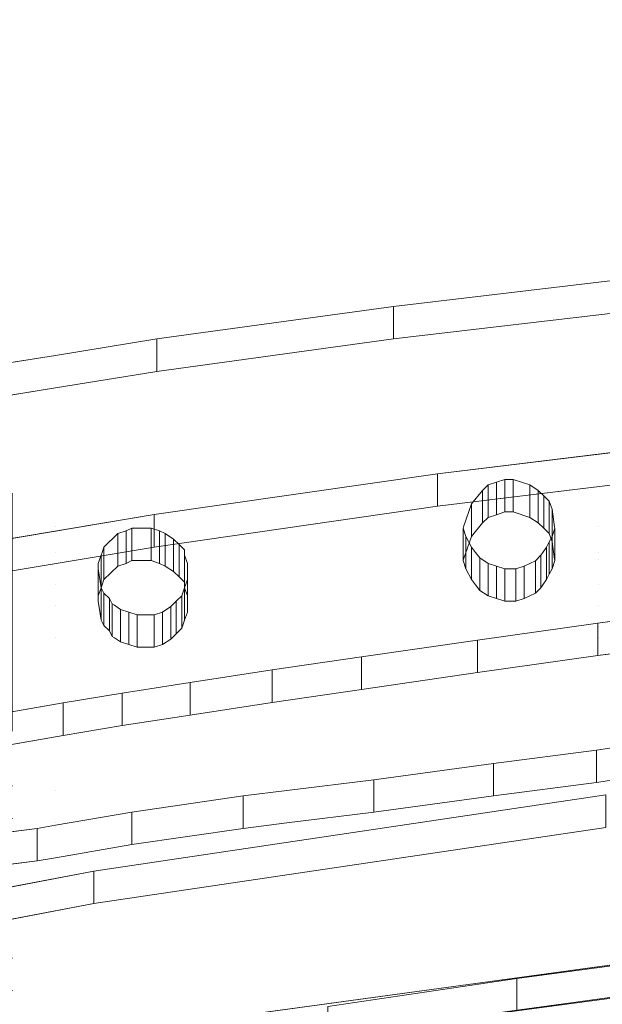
# Model space of a CAD drawing. Header units: millimetres. Extents: x -211 to 218, y -248 to 286.
# Tile 138 of 214: x -93 to -68, y 238 to 282. Entities that reach past the tile are written whole.
import ezdxf

# ---------------------------------------------------------------- set-up
doc = ezdxf.new("R2010")
doc.units = ezdxf.units.MM
doc.header["$LTSCALE"] = 25.4
doc.layers.add('None', color=7, linetype='Continuous', lineweight=9)

msp = doc.modelspace()

# ---------------------------------------------------------------- linework, layer by layer
at = {"layer": 'None', "color": 7, "linetype": 'Continuous', "lineweight": 9}
for points, invisible_edges in [([(-87.893, 136.409, -25.133), (-170.548, 281.631, -416.993), (-93.325, 144.482, -44.039)], 11), ([(-170.351, 281.46, -417.098), (-170.548, 281.631, -416.993), (-87.893, 136.409, -25.133)], 10), ([(-168.473, 279.828, -418.099), (-170.351, 281.46, -417.098), (-87.893, 136.409, -25.133), (-86.211, 134.947, -26.029)], 10), ([(-168.473, 279.828, -418.099), (-86.211, 134.947, -26.029), (-85.967, 134.735, -26.159)], 9), ([(-85.967, 134.735, -26.159), (-85.818, 134.606, -26.239), (-168.473, 279.828, -418.099)], 10), ([(-168.379, 279.708, -418.163), (-168.473, 279.828, -418.099), (-85.818, 134.606, -26.239)], 10), ([(-85.818, 134.606, -26.239), (-168.189, 279.468, -418.293), (-168.379, 279.708, -418.163)], 9), ([(-166.783, 277.683, -419.251), (-168.189, 279.468, -418.293), (-85.818, 134.606, -26.239), (-84.364, 132.76, -27.229)], 10), ([(-84.364, 132.76, -27.229), (-84.128, 132.461, -27.39), (-166.783, 277.683, -419.251)], 10), ([(-166.466, 277.072, -419.544), (-166.783, 277.683, -419.251), (-84.128, 132.461, -27.39)], 10), ([(-165.529, 275.262, -420.412), (-166.466, 277.072, -419.544), (-84.128, 132.461, -27.39), (-82.981, 130.246, -28.453)], 10), ([(-82.981, 130.246, -28.453), (-82.875, 130.04, -28.551), (-165.529, 275.262, -420.412)], 10), ([(-165.266, 274.378, -420.795), (-165.529, 275.262, -420.412), (-82.875, 130.04, -28.551), (-82.553, 128.959, -29.02)], 10), ([(-165.145, 273.967, -420.973), (-165.266, 274.378, -420.795), (-82.553, 128.959, -29.02)], 10), ([(-164.75, 272.639, -421.549), (-165.145, 273.967, -420.973), (-82.553, 128.959, -29.02), (-82.124, 127.513, -29.646)], 10), ([(-82.124, 127.513, -29.646), (-82.095, 127.417, -29.688), (-164.75, 272.639, -421.549)], 10), ([(-164.635, 271.511, -421.991), (-164.75, 272.639, -421.549), (-82.095, 127.417, -29.688)], 10), ([(-82.095, 127.417, -29.688), (-81.815, 124.67, -30.765), (-164.469, 269.893, -422.626), (-164.635, 271.511, -421.991)], 10), ([(-59.561, 271.041, 328.798), (-67.666, 270.085, 329.032), (-65.731, 265.094, 330.253), (-60.031, 265.094, 330.253)], 10), ([(-67.666, 270.085, 329.032), (-59.561, 271.041, 328.798), (-59.561, 269.615, 322.97), (-67.666, 268.658, 323.204)], 8), ([(-164.574, 268.6, -423.083), (-164.469, 269.893, -422.626), (-81.815, 124.67, -30.765)], 10), ([(-71.805, 261.407, 331.155), (-71.438, 261.407, 331.155), (-67.666, 270.085, 329.032), (-76.703, 269.019, 329.293)], 10), ([(-67.666, 268.658, 323.204), (-76.703, 267.592, 323.465), (-76.703, 269.019, 329.293), (-67.666, 270.085, 329.032)], 8), ([(-67.666, 270.085, 329.032), (-71.438, 261.407, 331.155), (-70.703, 261.169, 331.214)], 9), ([(-67.666, 270.085, 329.032), (-70.703, 261.169, 331.214), (-70.336, 260.931, 331.272)], 9), ([(-67.666, 270.085, 329.032), (-70.336, 260.931, 331.272), (-70.091, 260.693, 331.33)], 9), ([(-70.091, 260.693, 331.33), (-69.846, 260.455, 331.388), (-67.666, 270.085, 329.032)], 10), ([(-67.666, 259.325, 331.665), (-67.666, 270.085, 329.032), (-69.846, 260.455, 331.388), (-69.724, 260.099, 331.476)], 11), ([(-67.666, 270.085, 329.032), (-67.666, 259.325, 331.665), (-65.731, 259.325, 331.665), (-65.731, 265.094, 330.253)], 11), ([(-60.031, 263.668, 324.425), (-65.731, 263.668, 324.425), (-67.666, 268.658, 323.204), (-59.561, 269.615, 322.97)], 10), ([(-72.784, 260.931, 331.272), (-72.54, 261.169, 331.214), (-76.703, 269.019, 329.293), (-87.111, 267.592, 329.642)], 10), ([(-76.703, 269.019, 329.293), (-72.54, 261.169, 331.214), (-72.172, 261.288, 331.185)], 9), ([(-72.172, 261.288, 331.185), (-71.805, 261.407, 331.155), (-76.703, 269.019, 329.293)], 10), ([(-81.815, 124.67, -30.765), (-82.04, 121.885, -31.75), (-164.695, 267.107, -423.61), (-164.574, 268.6, -423.083)], 10), ([(-76.703, 267.592, 323.465), (-67.666, 268.658, 323.204), (-71.438, 259.981, 325.327), (-71.805, 259.981, 325.327)], 10), ([(-70.703, 259.743, 325.386), (-71.438, 259.981, 325.327), (-67.666, 268.658, 323.204)], 10), ([(-70.336, 259.505, 325.444), (-70.703, 259.743, 325.386), (-67.666, 268.658, 323.204)], 10), ([(-70.091, 259.267, 325.502), (-70.336, 259.505, 325.444), (-67.666, 268.658, 323.204)], 10), ([(-67.666, 268.658, 323.204), (-69.846, 259.029, 325.56), (-70.091, 259.267, 325.502)], 9), ([(-69.724, 258.673, 325.647), (-69.846, 259.029, 325.56), (-67.666, 268.658, 323.204), (-67.666, 257.899, 325.837)], 14), ([(-65.731, 263.668, 324.425), (-65.731, 257.899, 325.837), (-67.666, 257.899, 325.837), (-67.666, 268.658, 323.204)], 14), ([(-91.573, 259.325, 331.665), (-73.621, 259.325, 331.665), (-73.274, 260.337, 331.417), (-87.111, 267.592, 329.642)], 13), ([(-87.111, 267.592, 329.642), (-91.573, 266.869, 329.819), (-91.573, 259.325, 331.665)], 10), ([(-91.573, 266.869, 329.819), (-87.111, 267.592, 329.642), (-87.111, 266.166, 323.814), (-91.573, 265.443, 323.991)], 8), ([(-87.111, 267.592, 329.642), (-73.274, 260.337, 331.417), (-72.784, 260.931, 331.272)], 9), ([(-87.111, 266.166, 323.814), (-76.703, 267.592, 323.465), (-72.54, 259.743, 325.386), (-72.784, 259.505, 325.444)], 10), ([(-76.703, 267.592, 323.465), (-71.805, 259.981, 325.327), (-72.172, 259.862, 325.356)], 9), ([(-72.172, 259.862, 325.356), (-72.54, 259.743, 325.386), (-76.703, 267.592, 323.465)], 10), ([(-164.808, 266.679, -423.745), (-164.695, 267.107, -423.61), (-82.04, 121.885, -31.75)], 10), ([(-93.465, 260.812, 331.301), (-91.573, 266.869, 329.819), (-95.926, 266.164, 329.991)], 9), ([(-91.573, 265.443, 323.991), (-95.926, 264.738, 324.163), (-95.926, 266.164, 329.991), (-91.573, 266.869, 329.819)], 8), ([(-93.465, 260.812, 331.301), (-93.465, 259.325, 331.665), (-91.573, 259.325, 331.665), (-91.573, 266.869, 329.819)], 14), ([(-165.051, 265.763, -424.034), (-164.808, 266.679, -423.745), (-82.04, 121.885, -31.75), (-82.044, 121.871, -31.754)], 10), ([(-91.573, 257.899, 325.837), (-91.573, 265.443, 323.991), (-87.111, 266.166, 323.814)], 9), ([(-87.111, 266.166, 323.814), (-73.274, 258.91, 325.589), (-73.621, 257.899, 325.837), (-91.573, 257.899, 325.837)], 13), ([(-72.784, 259.505, 325.444), (-73.274, 258.91, 325.589), (-87.111, 266.166, 323.814)], 10), ([(-165.421, 264.366, -424.473), (-165.051, 265.763, -424.034), (-82.12, 121.584, -31.844), (-82.757, 119.179, -32.602)], 10), ([(-82.044, 121.871, -31.754), (-82.12, 121.584, -31.844), (-165.051, 265.763, -424.034)], 10), ([(-95.926, 264.738, 324.163), (-91.573, 265.443, 323.991), (-93.465, 259.386, 325.473)], 10), ([(-91.573, 265.443, 323.991), (-91.573, 257.899, 325.837), (-93.465, 257.899, 325.837), (-93.465, 259.386, 325.473)], 11), ([(-166.008, 263.091, -424.822), (-165.421, 264.366, -424.473), (-82.766, 119.144, -32.612), (-83.9, 116.682, -33.286)], 10), ([(-82.757, 119.179, -32.602), (-82.766, 119.144, -32.612), (-165.421, 264.366, -424.473)], 10), ([(-83.9, 116.682, -33.286), (-83.969, 116.532, -33.327), (-166.624, 261.754, -425.187), (-166.008, 263.091, -424.822)], 10), ([(-62.193, 263.193, 294.613), (-74.756, 261.658, 294.989), (-65.728, 252.548, 297.218), (-60.028, 252.548, 297.218)], 10), ([(-167.378, 260.652, -425.437), (-166.624, 261.754, -425.187), (-83.969, 116.532, -33.327)], 10), ([(-65.728, 252.548, 297.218), (-74.756, 261.658, 294.989), (-93.462, 247.933, 298.347), (-93.196, 236.504, 301.144)], 15), ([(-93.462, 247.933, 298.347), (-74.756, 261.658, 294.989), (-87.221, 259.863, 295.428)], 9), ([(-60.028, 251.122, 291.39), (-65.728, 251.122, 291.39), (-74.756, 260.232, 289.161), (-62.193, 261.767, 288.785)], 10), ([(-83.969, 116.532, -33.327), (-85.614, 114.128, -33.871), (-168.269, 259.35, -425.731), (-167.378, 260.652, -425.437)], 10), ([(-73.621, 257.899, 325.837), (-73.274, 258.91, 325.589), (-73.274, 260.337, 331.417), (-73.621, 259.325, 331.665)], 8), ([(-87.221, 259.863, 295.428), (-99.563, 257.805, 295.932), (-99.162, 247.933, 298.347), (-93.462, 247.933, 298.347)], 10), ([(-93.196, 235.078, 295.315), (-93.462, 246.507, 292.519), (-74.756, 260.232, 289.161), (-65.728, 251.122, 291.39)], 15), ([(-87.221, 258.437, 289.6), (-74.756, 260.232, 289.161), (-93.462, 246.507, 292.519)], 10), ([(-69.724, 260.099, 331.476), (-69.61, 259.325, 331.665), (-67.666, 259.325, 331.665)], 10), ([(-69.61, 259.325, 331.665), (-69.724, 260.099, 331.476), (-69.724, 258.673, 325.647), (-69.61, 257.899, 325.837)], 8), ([(-104.254, 142.35, -114.971), (-127.537, 183.258, -225.354), (-168.269, 259.35, -425.731), (-85.614, 114.128, -33.871)], 14), ([(-93.465, 258.196, 331.941), (-91.573, 258.196, 331.941), (-91.573, 259.325, 331.665), (-93.465, 259.325, 331.665)], 7), ([(-73.621, 259.325, 331.665), (-91.573, 259.325, 331.665), (-88.212, 259.266, 331.679), (-87.356, 259.266, 331.679)], 11), ([(-91.573, 259.325, 331.665), (-88.825, 259.028, 331.737), (-88.457, 259.147, 331.708), (-88.212, 259.266, 331.679)], 9), ([(-91.573, 259.325, 331.665), (-91.573, 258.196, 331.941), (-89.519, 258.196, 331.941), (-89.437, 258.433, 331.883)], 11), ([(-89.437, 258.433, 331.883), (-88.825, 259.028, 331.737), (-91.573, 259.325, 331.665)], 10), ([(-87.356, 259.266, 331.679), (-86.988, 259.147, 331.708), (-73.621, 259.325, 331.665)], 10), ([(-73.621, 259.325, 331.665), (-86.988, 259.147, 331.708), (-86.743, 259.028, 331.737)], 9), ([(-86.743, 259.028, 331.737), (-86.376, 258.79, 331.796), (-73.621, 259.325, 331.665)], 10), ([(-86.376, 258.79, 331.796), (-86.131, 258.552, 331.854), (-85.886, 258.315, 331.912), (-73.621, 259.325, 331.665)], 12), ([(-73.641, 259.266, 331.679), (-73.621, 259.325, 331.665), (-85.886, 258.315, 331.912)], 10), ([(-73.519, 258.909, 331.767), (-73.641, 259.266, 331.679), (-85.886, 258.315, 331.912), (-85.886, 258.196, 331.941)], 10), ([(-73.621, 259.325, 331.665), (-73.641, 259.266, 331.679), (-73.641, 257.84, 325.851), (-73.621, 257.899, 325.837)], 8), ([(-67.666, 258.196, 331.941), (-67.666, 259.325, 331.665), (-69.601, 259.266, 331.679), (-69.724, 258.909, 331.767)], 11), ([(-67.666, 259.325, 331.665), (-69.61, 259.325, 331.665), (-69.601, 259.266, 331.679)], 9), ([(-69.61, 257.899, 325.837), (-69.601, 257.84, 325.851), (-69.601, 259.266, 331.679), (-69.61, 259.325, 331.665)], 8), ([(-65.731, 259.325, 331.665), (-67.666, 259.325, 331.665), (-67.666, 258.196, 331.941), (-65.731, 258.196, 331.941)], 7), ([(-85.886, 258.196, 331.941), (-73.274, 258.433, 331.883), (-73.519, 258.909, 331.767)], 9), ([(-69.846, 258.671, 331.825), (-69.968, 258.433, 331.883), (-67.666, 258.196, 331.941)], 10), ([(-67.666, 258.196, 331.941), (-69.724, 258.909, 331.767), (-69.846, 258.671, 331.825)], 9), ([(-67.666, 257.899, 325.837), (-69.61, 257.899, 325.837), (-69.724, 258.673, 325.647)], 9), ([(-93.462, 246.507, 292.519), (-99.162, 246.507, 292.519), (-99.563, 256.379, 290.103), (-87.221, 258.437, 289.6)], 10), ([(-93.465, 255.876, 332.509), (-91.573, 255.876, 332.509), (-91.573, 258.196, 331.941), (-93.465, 258.196, 331.941)], 7), ([(-91.573, 258.196, 331.941), (-89.682, 257.72, 332.058), (-89.559, 258.077, 331.97)], 9), ([(-91.573, 258.196, 331.941), (-91.573, 255.876, 332.509), (-89.559, 256.649, 332.32), (-89.682, 257.482, 332.116)], 11), ([(-89.682, 257.482, 332.116), (-89.682, 257.72, 332.058), (-91.573, 258.196, 331.941)], 10), ([(-89.559, 258.077, 331.97), (-89.519, 258.196, 331.941), (-91.573, 258.196, 331.941)], 10), ([(-89.519, 258.196, 331.941), (-89.559, 258.077, 331.97), (-89.559, 256.651, 326.142), (-89.519, 256.77, 326.113)], 8), ([(-89.519, 256.77, 326.113), (-89.437, 257.007, 326.055), (-89.437, 258.433, 331.883), (-89.519, 258.196, 331.941)], 8), ([(-85.886, 258.196, 331.941), (-73.091, 258.196, 331.941), (-73.274, 258.433, 331.883)], 9), ([(-85.886, 258.196, 331.941), (-85.886, 258.315, 331.912), (-85.886, 256.889, 326.084), (-85.886, 256.77, 326.113)], 8), ([(-73.091, 258.196, 331.941), (-85.886, 258.196, 331.941), (-85.886, 258.077, 331.97), (-85.763, 257.72, 332.058)], 9), ([(-85.886, 256.77, 326.113), (-85.886, 256.651, 326.142), (-85.886, 258.077, 331.97), (-85.886, 258.196, 331.941)], 8), ([(-85.763, 257.72, 332.058), (-85.763, 257.006, 332.232), (-72.907, 257.958, 331.999), (-73.091, 258.196, 331.941)], 10), ([(-73.091, 256.77, 326.113), (-73.274, 257.007, 326.055), (-73.274, 258.433, 331.883), (-73.091, 258.196, 331.941)], 8), ([(-73.091, 258.196, 331.941), (-72.907, 257.958, 331.999), (-72.907, 256.532, 326.171), (-73.091, 256.77, 326.113)], 8), ([(-67.666, 255.876, 332.509), (-67.666, 258.196, 331.941), (-70.132, 258.196, 331.941), (-70.213, 258.077, 331.97)], 11), ([(-70.132, 256.77, 326.113), (-70.213, 256.651, 326.142), (-70.213, 258.077, 331.97), (-70.132, 258.196, 331.941)], 8), ([(-69.968, 258.433, 331.883), (-70.132, 258.196, 331.941), (-67.666, 258.196, 331.941)], 10), ([(-70.132, 258.196, 331.941), (-69.968, 258.433, 331.883), (-69.968, 257.007, 326.055), (-70.132, 256.77, 326.113)], 8), ([(-65.731, 256.293, 332.407), (-65.731, 258.196, 331.941), (-67.666, 258.196, 331.941), (-67.666, 255.876, 332.509)], 14), ([(-93.465, 257.899, 325.837), (-91.573, 257.899, 325.837), (-91.573, 256.77, 326.113), (-93.465, 256.77, 326.113)], 7), ([(-91.573, 257.899, 325.837), (-88.825, 257.602, 325.909), (-89.437, 257.007, 326.055)], 9), ([(-87.356, 257.84, 325.851), (-88.212, 257.84, 325.851), (-91.573, 257.899, 325.837), (-73.621, 257.899, 325.837)], 14), ([(-88.212, 257.84, 325.851), (-88.457, 257.721, 325.88), (-88.825, 257.602, 325.909), (-91.573, 257.899, 325.837)], 12), ([(-89.437, 257.007, 326.055), (-89.519, 256.77, 326.113), (-91.573, 256.77, 326.113), (-91.573, 257.899, 325.837)], 14), ([(-86.988, 257.721, 325.88), (-87.356, 257.84, 325.851), (-73.621, 257.899, 325.837)], 10), ([(-86.743, 257.602, 325.909), (-86.988, 257.721, 325.88), (-73.621, 257.899, 325.837)], 10), ([(-73.621, 257.899, 325.837), (-86.376, 257.364, 325.968), (-86.743, 257.602, 325.909)], 9), ([(-73.621, 257.899, 325.837), (-85.886, 256.889, 326.084), (-86.131, 257.126, 326.026), (-86.376, 257.364, 325.968)], 9), ([(-72.54, 257.72, 332.058), (-72.907, 257.958, 331.999), (-86.008, 256.293, 332.407)], 10), ([(-85.886, 256.649, 332.32), (-86.008, 256.293, 332.407), (-72.907, 257.958, 331.999)], 10), ([(-72.172, 257.601, 332.087), (-72.54, 257.72, 332.058), (-86.008, 256.293, 332.407)], 10), ([(-72.907, 257.958, 331.999), (-85.763, 257.006, 332.232), (-85.886, 256.649, 332.32)], 9), ([(-85.886, 256.77, 326.113), (-85.886, 256.889, 326.084), (-73.621, 257.899, 325.837), (-73.641, 257.84, 325.851)], 10), ([(-85.886, 256.77, 326.113), (-73.641, 257.84, 325.851), (-73.519, 257.483, 325.938)], 9), ([(-67.666, 255.876, 332.509), (-70.458, 257.839, 332.028), (-70.948, 257.601, 332.087)], 9), ([(-70.213, 258.077, 331.97), (-70.458, 257.839, 332.028), (-67.666, 255.876, 332.509)], 10), ([(-69.724, 257.483, 325.938), (-69.601, 257.84, 325.851), (-67.666, 257.899, 325.837), (-67.666, 256.77, 326.113)], 14), ([(-69.601, 257.84, 325.851), (-69.61, 257.899, 325.837), (-67.666, 257.899, 325.837)], 10), ([(-65.731, 256.77, 326.113), (-67.666, 256.77, 326.113), (-67.666, 257.899, 325.837), (-65.731, 257.899, 325.837)], 7), ([(-86.008, 256.293, 332.407), (-71.805, 257.482, 332.116), (-72.172, 257.601, 332.087)], 9), ([(-86.008, 256.293, 332.407), (-67.666, 255.876, 332.509), (-71.315, 257.482, 332.116), (-71.805, 257.482, 332.116)], 11), ([(-73.519, 257.483, 325.938), (-73.274, 257.007, 326.055), (-85.886, 256.77, 326.113)], 10), ([(-70.948, 257.601, 332.087), (-71.315, 257.482, 332.116), (-67.666, 255.876, 332.509)], 10), ([(-67.666, 256.77, 326.113), (-69.968, 257.007, 326.055), (-69.846, 257.245, 325.997)], 9), ([(-69.846, 257.245, 325.997), (-69.724, 257.483, 325.938), (-67.666, 256.77, 326.113)], 10), ([(-73.274, 257.007, 326.055), (-73.091, 256.77, 326.113), (-85.886, 256.77, 326.113)], 10), ([(-67.666, 256.77, 326.113), (-70.132, 256.77, 326.113), (-69.968, 257.007, 326.055)], 9), ([(-93.465, 256.77, 326.113), (-91.573, 256.77, 326.113), (-91.573, 254.45, 326.681), (-93.465, 254.45, 326.681)], 7), ([(-91.573, 256.77, 326.113), (-89.682, 256.294, 326.23), (-89.682, 256.056, 326.288)], 9), ([(-91.573, 256.77, 326.113), (-89.519, 256.77, 326.113), (-89.559, 256.651, 326.142)], 9), ([(-89.559, 256.651, 326.142), (-89.682, 256.294, 326.23), (-91.573, 256.77, 326.113)], 10), ([(-89.682, 256.056, 326.288), (-89.559, 255.223, 326.491), (-91.573, 254.45, 326.681), (-91.573, 256.77, 326.113)], 14), ([(-89.437, 256.412, 332.378), (-89.559, 256.649, 332.32), (-91.573, 255.876, 332.509)], 10), ([(-91.573, 255.876, 332.509), (-89.07, 255.936, 332.494), (-89.192, 256.174, 332.436), (-89.437, 256.412, 332.378)], 9), ([(-86.008, 254.867, 326.579), (-72.907, 256.532, 326.171), (-72.54, 256.294, 326.23)], 9), ([(-72.907, 256.532, 326.171), (-86.008, 254.867, 326.579), (-85.886, 255.223, 326.491)], 9), ([(-85.763, 256.294, 326.23), (-85.886, 256.651, 326.142), (-85.886, 256.77, 326.113), (-73.091, 256.77, 326.113)], 12), ([(-85.886, 255.223, 326.491), (-85.763, 255.58, 326.404), (-72.907, 256.532, 326.171)], 10), ([(-73.091, 256.77, 326.113), (-72.907, 256.532, 326.171), (-85.763, 255.58, 326.404), (-85.763, 256.294, 326.23)], 10), ([(-70.948, 256.175, 326.259), (-70.458, 256.413, 326.2), (-67.666, 254.45, 326.681)], 10), ([(-67.666, 254.45, 326.681), (-70.458, 256.413, 326.2), (-70.213, 256.651, 326.142)], 9), ([(-70.213, 256.651, 326.142), (-70.132, 256.77, 326.113), (-67.666, 256.77, 326.113), (-67.666, 254.45, 326.681)], 14), ([(-67.666, 254.45, 326.681), (-67.666, 256.77, 326.113), (-65.731, 256.77, 326.113), (-65.731, 254.867, 326.579)], 11), ([(-91.573, 255.876, 332.509), (-88.977, 255.876, 332.509), (-89.07, 255.936, 332.494)], 9), ([(-88.977, 254.45, 326.681), (-89.07, 254.51, 326.666), (-89.07, 255.936, 332.494), (-88.977, 255.876, 332.509)], 8), ([(-86.253, 256.055, 332.465), (-86.437, 255.876, 332.509), (-67.666, 255.876, 332.509)], 10), ([(-86.437, 255.876, 332.509), (-86.253, 256.055, 332.465), (-86.253, 254.629, 326.637), (-86.437, 254.45, 326.681)], 8), ([(-67.666, 255.876, 332.509), (-86.008, 256.293, 332.407), (-86.253, 256.055, 332.465)], 9), ([(-86.008, 254.867, 326.579), (-72.54, 256.294, 326.23), (-72.172, 256.175, 326.259)], 9), ([(-72.172, 256.175, 326.259), (-71.805, 256.056, 326.288), (-86.008, 254.867, 326.579)], 10), ([(-67.666, 254.45, 326.681), (-86.008, 254.867, 326.579), (-71.805, 256.056, 326.288), (-71.315, 256.056, 326.288)], 11), ([(-67.666, 254.45, 326.681), (-71.315, 256.056, 326.288), (-70.948, 256.175, 326.259)], 9), ([(-60.031, 256.293, 332.407), (-65.731, 256.293, 332.407), (-67.666, 255.876, 332.509), (-58.082, 255.876, 332.509)], 14), ([(-93.465, 254.925, 332.741), (-91.573, 254.925, 332.741), (-91.573, 255.876, 332.509), (-93.465, 255.876, 332.509)], 7), ([(-88.702, 255.698, 332.552), (-88.977, 255.876, 332.509), (-91.573, 255.876, 332.509), (-91.573, 254.925, 332.741)], 14), ([(-91.573, 254.925, 332.741), (-87.968, 255.46, 332.61), (-88.335, 255.579, 332.581), (-88.702, 255.698, 332.552)], 9), ([(-88.977, 255.876, 332.509), (-88.702, 255.698, 332.552), (-88.702, 254.272, 326.724), (-88.977, 254.45, 326.681)], 8), ([(-86.866, 255.579, 332.581), (-87.233, 255.46, 332.61), (-67.666, 254.925, 332.741)], 10), ([(-86.498, 255.817, 332.523), (-86.866, 255.579, 332.581), (-67.666, 254.925, 332.741)], 10), ([(-67.666, 254.925, 332.741), (-67.666, 255.876, 332.509), (-86.437, 255.876, 332.509), (-86.498, 255.817, 332.523)], 11), ([(-86.437, 254.45, 326.681), (-86.498, 254.391, 326.695), (-86.498, 255.817, 332.523), (-86.437, 255.876, 332.509)], 8), ([(-62.499, 255.794, 260.35), (-67.715, 255.092, 260.522), (-65.728, 245.084, 262.971), (-60.028, 245.084, 262.971)], 10), ([(-67.666, 254.925, 332.741), (-58.082, 254.925, 332.741), (-58.082, 255.876, 332.509), (-67.666, 255.876, 332.509)], 15), ([(-87.233, 255.46, 332.61), (-87.968, 255.46, 332.61), (-91.573, 254.925, 332.741), (-67.666, 254.925, 332.741)], 14), ([(-91.573, 254.45, 326.681), (-89.559, 255.223, 326.491), (-89.437, 254.986, 326.55)], 9), ([(-67.715, 255.092, 260.522), (-73.005, 254.343, 260.705), (-65.728, 245.084, 262.971)], 10), ([(-91.573, 247.729, 334.502), (-91.573, 254.925, 332.741), (-93.465, 254.925, 332.741), (-93.465, 251.773, 333.513)], 11), ([(-89.437, 254.986, 326.55), (-89.192, 254.748, 326.608), (-89.07, 254.51, 326.666), (-91.573, 254.45, 326.681)], 12), ([(-91.573, 254.925, 332.741), (-91.573, 247.729, 334.502), (-81.396, 247.729, 334.502), (-77.56, 248.205, 334.386)], 11), ([(-77.56, 248.205, 334.386), (-72.295, 248.919, 334.211), (-67.666, 254.925, 332.741), (-91.573, 254.925, 332.741)], 14), ([(-67.666, 254.45, 326.681), (-86.437, 254.45, 326.681), (-86.253, 254.629, 326.637)], 9), ([(-86.253, 254.629, 326.637), (-86.008, 254.867, 326.579), (-67.666, 254.45, 326.681)], 10), ([(-72.295, 248.919, 334.211), (-67.764, 249.513, 334.066), (-67.666, 249.528, 334.062), (-67.666, 254.925, 332.741)], 12), ([(-58.082, 254.925, 332.741), (-67.666, 254.925, 332.741), (-64.581, 249.989, 333.949), (-61.642, 250.227, 333.891)], 11), ([(-67.666, 254.925, 332.741), (-67.666, 249.528, 334.062), (-64.581, 249.989, 333.949)], 9), ([(-58.082, 254.45, 326.681), (-67.666, 254.45, 326.681), (-65.731, 254.867, 326.579), (-60.031, 254.867, 326.579)], 11), ([(-93.465, 254.45, 326.681), (-91.573, 254.45, 326.681), (-91.573, 253.499, 326.913), (-93.465, 253.499, 326.913)], 7), ([(-89.07, 254.51, 326.666), (-88.977, 254.45, 326.681), (-91.573, 254.45, 326.681)], 10), ([(-91.573, 253.499, 326.913), (-91.573, 254.45, 326.681), (-88.977, 254.45, 326.681), (-88.702, 254.272, 326.724)], 11), ([(-88.702, 254.272, 326.724), (-88.335, 254.153, 326.753), (-87.968, 254.034, 326.782), (-91.573, 253.499, 326.913)], 12), ([(-67.666, 253.499, 326.913), (-86.866, 254.153, 326.753), (-86.498, 254.391, 326.695)], 9), ([(-86.498, 254.391, 326.695), (-86.437, 254.45, 326.681), (-67.666, 254.45, 326.681), (-67.666, 253.499, 326.913)], 14), ([(-66.001, 230.77, 266.473), (-65.728, 245.084, 262.971), (-73.005, 254.343, 260.705), (-78.111, 253.606, 260.886)], 11), ([(-60.028, 243.658, 257.143), (-65.728, 243.658, 257.143), (-67.715, 253.666, 254.694), (-62.499, 254.368, 254.522)], 10), ([(-67.666, 254.45, 326.681), (-58.082, 254.45, 326.681), (-58.082, 253.499, 326.913), (-67.666, 253.499, 326.913)], 15), ([(-67.666, 253.499, 326.913), (-91.573, 253.499, 326.913), (-87.968, 254.034, 326.782), (-87.233, 254.034, 326.782)], 11), ([(-67.666, 253.499, 326.913), (-87.233, 254.034, 326.782), (-86.866, 254.153, 326.753)], 9), ([(-93.465, 250.347, 327.685), (-93.465, 253.499, 326.913), (-91.573, 253.499, 326.913), (-91.573, 246.303, 328.674)], 14), ([(-78.111, 253.606, 260.886), (-93.462, 240.356, 264.128), (-93.196, 227.166, 267.355), (-66.001, 230.77, 266.473)], 11), ([(-93.462, 240.356, 264.128), (-78.111, 253.606, 260.886), (-82.041, 253.035, 261.025), (-85.641, 252.476, 261.162)], 9), ([(-91.573, 253.499, 326.913), (-67.666, 253.499, 326.913), (-72.295, 247.493, 328.383), (-77.56, 246.779, 328.558)], 11), ([(-77.56, 246.779, 328.558), (-81.396, 246.303, 328.674), (-91.573, 246.303, 328.674), (-91.573, 253.499, 326.913)], 14), ([(-65.728, 243.658, 257.143), (-73.005, 252.917, 254.877), (-67.715, 253.666, 254.694)], 9), ([(-67.666, 253.499, 326.913), (-67.666, 248.102, 328.234), (-67.764, 248.087, 328.238), (-72.295, 247.493, 328.383)], 9), ([(-61.642, 248.801, 328.063), (-64.581, 248.563, 328.121), (-67.666, 253.499, 326.913), (-58.082, 253.499, 326.913)], 14), ([(-64.581, 248.563, 328.121), (-67.666, 248.102, 328.234), (-67.666, 253.499, 326.913)], 10), ([(-78.111, 252.18, 255.058), (-73.005, 252.917, 254.877), (-65.728, 243.658, 257.143), (-66.001, 229.344, 260.645)], 14), ([(-93.462, 240.356, 264.128), (-85.641, 252.476, 261.162), (-88.629, 252.012, 261.276)], 9), ([(-93.196, 236.504, 301.144), (-66.001, 240.214, 300.236), (-65.728, 252.548, 297.218)], 10), ([(-66.001, 229.344, 260.645), (-93.196, 225.74, 261.527), (-93.462, 238.93, 258.3), (-78.111, 252.18, 255.058)], 14), ([(-85.641, 251.05, 255.334), (-82.041, 251.609, 255.197), (-78.111, 252.18, 255.058), (-93.462, 238.93, 258.3)], 12), ([(-101.035, 247.729, 334.502), (-91.573, 247.729, 334.502), (-93.465, 251.773, 333.513), (-99.165, 251.773, 333.513)], 11), ([(-93.462, 240.356, 264.128), (-88.629, 252.012, 261.276), (-91.225, 251.584, 261.381)], 9), ([(-99.162, 240.356, 264.128), (-93.462, 240.356, 264.128), (-91.225, 251.584, 261.381), (-100.628, 249.942, 261.782)], 10), ([(-88.629, 250.586, 255.448), (-85.641, 251.05, 255.334), (-93.462, 238.93, 258.3)], 10), ([(-65.728, 251.122, 291.39), (-66.001, 238.788, 294.408), (-93.196, 235.078, 295.315)], 9), ([(-99.165, 250.347, 327.685), (-93.465, 250.347, 327.685), (-91.573, 246.303, 328.674), (-101.035, 246.303, 328.674)], 14), ([(-91.225, 250.158, 255.552), (-88.629, 250.586, 255.448), (-93.462, 238.93, 258.3)], 10), ([(-100.628, 248.516, 255.954), (-91.225, 250.158, 255.552), (-93.462, 238.93, 258.3), (-99.162, 238.93, 258.3)], 10), ([(-67.666, 248.102, 328.234), (-64.581, 248.563, 328.121), (-64.581, 249.989, 333.949), (-67.666, 249.528, 334.062)], 8), ([(-67.666, 249.528, 334.062), (-67.764, 249.513, 334.066), (-67.764, 248.087, 328.238), (-67.666, 248.102, 328.234)], 8), ([(-81.396, 246.303, 328.674), (-77.56, 246.779, 328.558), (-77.56, 248.205, 334.386), (-81.396, 247.729, 334.502)], 8), ([(-91.573, 247.729, 334.502), (-101.035, 247.729, 334.502), (-95.192, 245.707, 334.997), (-92.376, 246.064, 334.909)], 11), ([(-92.376, 246.064, 334.909), (-91.573, 246.202, 334.876), (-91.573, 247.729, 334.502)], 10), ([(-91.573, 247.729, 334.502), (-88.212, 246.777, 334.735), (-83.314, 247.491, 334.56)], 9), ([(-91.573, 247.729, 334.502), (-91.573, 246.202, 334.876), (-88.212, 246.777, 334.735)], 9), ([(-83.314, 247.491, 334.56), (-81.396, 247.729, 334.502), (-91.573, 247.729, 334.502)], 10), ([(-81.396, 247.729, 334.502), (-83.314, 247.491, 334.56), (-83.314, 246.065, 328.732), (-81.396, 246.303, 328.674)], 8), ([(-93.196, 217.791, 233.574), (-66.001, 221.287, 232.718), (-67.36, 247.537, 226.295), (-93.462, 232.658, 229.936)], 14), ([(-93.462, 232.658, 229.936), (-67.36, 247.537, 226.295), (-89.878, 244.182, 227.116)], 9), ([(-91.573, 244.776, 329.048), (-88.212, 245.351, 328.907), (-88.212, 246.777, 334.735), (-91.573, 246.202, 334.876)], 8), ([(-92.376, 244.638, 329.081), (-95.192, 244.281, 329.169), (-101.035, 246.303, 328.674), (-91.573, 246.303, 328.674)], 14), ([(-91.573, 246.303, 328.674), (-91.573, 244.776, 329.048), (-92.376, 244.638, 329.081)], 9), ([(-91.573, 246.202, 334.876), (-92.376, 246.064, 334.909), (-92.376, 244.638, 329.081), (-91.573, 244.776, 329.048)], 8), ([(-91.573, 246.303, 328.674), (-81.396, 246.303, 328.674), (-83.314, 246.065, 328.732)], 9), ([(-83.314, 246.065, 328.732), (-88.212, 245.351, 328.907), (-91.573, 246.303, 328.674)], 10), ([(-88.212, 245.351, 328.907), (-91.573, 244.776, 329.048), (-91.573, 246.303, 328.674)], 10), ([(-65.728, 236.12, 222.912), (-89.878, 242.756, 221.288), (-67.36, 246.11, 220.467)], 9), ([(-89.878, 244.182, 227.116), (-112.726, 239.853, 228.175), (-99.162, 232.658, 229.936), (-93.462, 232.658, 229.936)], 10), ([(-112.726, 238.427, 222.347), (-89.878, 242.756, 221.288), (-93.462, 231.232, 224.108), (-99.162, 231.232, 224.108)], 10), ([(-93.462, 231.232, 224.108), (-89.878, 242.756, 221.288), (-65.728, 236.12, 222.912), (-66.001, 219.861, 226.89)], 15), ([(-63.259, 240.539, 191.933), (-71.279, 239.468, 192.195), (-65.655, 230.037, 194.502), (-59.955, 230.037, 194.502)], 10), ([(-71.279, 239.468, 192.195), (-79.581, 238.231, 192.497), (-65.655, 230.037, 194.502)], 10), ([(-59.955, 228.611, 188.674), (-65.655, 228.611, 188.674), (-71.279, 238.042, 186.367), (-63.259, 239.113, 186.105)], 10)]:
    msp.add_3dface(points, dxfattribs=dict(at, invisible_edges=invisible_edges))
for points in [[(-76.703, 269.019, 329.293), (-76.703, 267.592, 323.465), (-87.111, 266.166, 323.814), (-87.111, 267.592, 329.642)], [(-62.193, 263.193, 294.613), (-62.193, 261.767, 288.785), (-74.756, 260.232, 289.161), (-74.756, 261.658, 294.989)], [(-74.756, 261.658, 294.989), (-74.756, 260.232, 289.161), (-87.221, 258.437, 289.6), (-87.221, 259.863, 295.428)], [(-72.784, 260.931, 331.272), (-72.784, 259.505, 325.444), (-72.54, 259.743, 325.386), (-72.54, 261.169, 331.214)], [(-72.54, 261.169, 331.214), (-72.54, 259.743, 325.386), (-72.172, 259.862, 325.356), (-72.172, 261.288, 331.185)], [(-72.172, 261.288, 331.185), (-72.172, 259.862, 325.356), (-71.805, 259.981, 325.327), (-71.805, 261.407, 331.155)], [(-71.805, 261.407, 331.155), (-71.805, 259.981, 325.327), (-71.438, 259.981, 325.327), (-71.438, 261.407, 331.155)], [(-71.438, 261.407, 331.155), (-71.438, 259.981, 325.327), (-70.703, 259.743, 325.386), (-70.703, 261.169, 331.214)], [(-70.703, 261.169, 331.214), (-70.703, 259.743, 325.386), (-70.336, 259.505, 325.444), (-70.336, 260.931, 331.272)], [(-73.274, 260.337, 331.417), (-73.274, 258.91, 325.589), (-72.784, 259.505, 325.444), (-72.784, 260.931, 331.272)], [(-70.336, 260.931, 331.272), (-70.336, 259.505, 325.444), (-70.091, 259.267, 325.502), (-70.091, 260.693, 331.33)], [(-70.091, 260.693, 331.33), (-70.091, 259.267, 325.502), (-69.846, 259.029, 325.56), (-69.846, 260.455, 331.388)], [(-69.846, 260.455, 331.388), (-69.846, 259.029, 325.56), (-69.724, 258.673, 325.647), (-69.724, 260.099, 331.476)], [(-87.221, 259.863, 295.428), (-87.221, 258.437, 289.6), (-99.563, 256.379, 290.103), (-99.563, 257.805, 295.932)], [(-89.437, 258.433, 331.883), (-89.437, 257.007, 326.055), (-88.825, 257.602, 325.909), (-88.825, 259.028, 331.737)], [(-88.825, 259.028, 331.737), (-88.825, 257.602, 325.909), (-88.457, 257.721, 325.88), (-88.457, 259.147, 331.708)], [(-88.457, 259.147, 331.708), (-88.457, 257.721, 325.88), (-88.212, 257.84, 325.851), (-88.212, 259.266, 331.679)], [(-88.212, 259.266, 331.679), (-88.212, 257.84, 325.851), (-87.356, 257.84, 325.851), (-87.356, 259.266, 331.679)], [(-87.356, 259.266, 331.679), (-87.356, 257.84, 325.851), (-86.988, 257.721, 325.88), (-86.988, 259.147, 331.708)], [(-86.988, 259.147, 331.708), (-86.988, 257.721, 325.88), (-86.743, 257.602, 325.909), (-86.743, 259.028, 331.737)], [(-86.743, 259.028, 331.737), (-86.743, 257.602, 325.909), (-86.376, 257.364, 325.968), (-86.376, 258.79, 331.796)], [(-73.519, 258.909, 331.767), (-73.519, 257.483, 325.938), (-73.641, 257.84, 325.851), (-73.641, 259.266, 331.679)], [(-69.601, 259.266, 331.679), (-69.601, 257.84, 325.851), (-69.724, 257.483, 325.938), (-69.724, 258.909, 331.767)], [(-86.376, 258.79, 331.796), (-86.376, 257.364, 325.968), (-86.131, 257.126, 326.026), (-86.131, 258.552, 331.854)], [(-86.131, 258.552, 331.854), (-86.131, 257.126, 326.026), (-85.886, 256.889, 326.084), (-85.886, 258.315, 331.912)], [(-73.274, 258.433, 331.883), (-73.274, 257.007, 326.055), (-73.519, 257.483, 325.938), (-73.519, 258.909, 331.767)], [(-69.846, 258.671, 331.825), (-69.846, 257.245, 325.997), (-69.968, 257.007, 326.055), (-69.968, 258.433, 331.883)], [(-69.724, 258.909, 331.767), (-69.724, 257.483, 325.938), (-69.846, 257.245, 325.997), (-69.846, 258.671, 331.825)], [(-89.682, 257.72, 332.058), (-89.682, 256.294, 326.23), (-89.559, 256.651, 326.142), (-89.559, 258.077, 331.97)], [(-89.682, 257.482, 332.116), (-89.682, 256.056, 326.288), (-89.682, 256.294, 326.23), (-89.682, 257.72, 332.058)], [(-85.886, 258.077, 331.97), (-85.886, 256.651, 326.142), (-85.763, 256.294, 326.23), (-85.763, 257.72, 332.058)], [(-85.763, 257.72, 332.058), (-85.763, 256.294, 326.23), (-85.763, 255.58, 326.404), (-85.763, 257.006, 332.232)], [(-72.54, 257.72, 332.058), (-72.54, 256.294, 326.23), (-72.907, 256.532, 326.171), (-72.907, 257.958, 331.999)], [(-72.172, 257.601, 332.087), (-72.172, 256.175, 326.259), (-72.54, 256.294, 326.23), (-72.54, 257.72, 332.058)], [(-70.458, 257.839, 332.028), (-70.458, 256.413, 326.2), (-70.948, 256.175, 326.259), (-70.948, 257.601, 332.087)], [(-70.213, 258.077, 331.97), (-70.213, 256.651, 326.142), (-70.458, 256.413, 326.2), (-70.458, 257.839, 332.028)], [(-89.559, 256.649, 332.32), (-89.559, 255.223, 326.491), (-89.682, 256.056, 326.288), (-89.682, 257.482, 332.116)], [(-71.805, 257.482, 332.116), (-71.805, 256.056, 326.288), (-72.172, 256.175, 326.259), (-72.172, 257.601, 332.087)], [(-71.315, 257.482, 332.116), (-71.315, 256.056, 326.288), (-71.805, 256.056, 326.288), (-71.805, 257.482, 332.116)], [(-70.948, 257.601, 332.087), (-70.948, 256.175, 326.259), (-71.315, 256.056, 326.288), (-71.315, 257.482, 332.116)], [(-85.763, 257.006, 332.232), (-85.763, 255.58, 326.404), (-85.886, 255.223, 326.491), (-85.886, 256.649, 332.32)], [(-89.437, 256.412, 332.378), (-89.437, 254.986, 326.55), (-89.559, 255.223, 326.491), (-89.559, 256.649, 332.32)], [(-89.192, 256.174, 332.436), (-89.192, 254.748, 326.608), (-89.437, 254.986, 326.55), (-89.437, 256.412, 332.378)], [(-85.886, 256.649, 332.32), (-85.886, 255.223, 326.491), (-86.008, 254.867, 326.579), (-86.008, 256.293, 332.407)], [(-89.07, 255.936, 332.494), (-89.07, 254.51, 326.666), (-89.192, 254.748, 326.608), (-89.192, 256.174, 332.436)], [(-86.008, 256.293, 332.407), (-86.008, 254.867, 326.579), (-86.253, 254.629, 326.637), (-86.253, 256.055, 332.465)], [(-88.335, 255.579, 332.581), (-88.335, 254.153, 326.753), (-88.702, 254.272, 326.724), (-88.702, 255.698, 332.552)], [(-87.968, 255.46, 332.61), (-87.968, 254.034, 326.782), (-88.335, 254.153, 326.753), (-88.335, 255.579, 332.581)], [(-86.866, 255.579, 332.581), (-86.866, 254.153, 326.753), (-87.233, 254.034, 326.782), (-87.233, 255.46, 332.61)], [(-86.498, 255.817, 332.523), (-86.498, 254.391, 326.695), (-86.866, 254.153, 326.753), (-86.866, 255.579, 332.581)], [(-62.499, 255.794, 260.35), (-62.499, 254.368, 254.522), (-67.715, 253.666, 254.694), (-67.715, 255.092, 260.522)], [(-87.233, 255.46, 332.61), (-87.233, 254.034, 326.782), (-87.968, 254.034, 326.782), (-87.968, 255.46, 332.61)], [(-67.715, 255.092, 260.522), (-67.715, 253.666, 254.694), (-73.005, 252.917, 254.877), (-73.005, 254.343, 260.705)], [(-73.005, 254.343, 260.705), (-73.005, 252.917, 254.877), (-78.111, 252.18, 255.058), (-78.111, 253.606, 260.886)], [(-78.111, 253.606, 260.886), (-78.111, 252.18, 255.058), (-82.041, 251.609, 255.197), (-82.041, 253.035, 261.025)], [(-82.041, 253.035, 261.025), (-82.041, 251.609, 255.197), (-85.641, 251.05, 255.334), (-85.641, 252.476, 261.162)], [(-85.641, 252.476, 261.162), (-85.641, 251.05, 255.334), (-88.629, 250.586, 255.448), (-88.629, 252.012, 261.276)], [(-88.629, 252.012, 261.276), (-88.629, 250.586, 255.448), (-91.225, 250.158, 255.552), (-91.225, 251.584, 261.381)], [(-91.225, 251.584, 261.381), (-91.225, 250.158, 255.552), (-100.628, 248.516, 255.954), (-100.628, 249.942, 261.782)], [(-72.295, 248.919, 334.211), (-72.295, 247.493, 328.383), (-67.764, 248.087, 328.238), (-67.764, 249.513, 334.066)], [(-77.56, 248.205, 334.386), (-77.56, 246.779, 328.558), (-72.295, 247.493, 328.383), (-72.295, 248.919, 334.211)], [(-67.36, 247.537, 226.295), (-67.36, 246.11, 220.467), (-89.878, 242.756, 221.288), (-89.878, 244.182, 227.116)], [(-88.212, 246.777, 334.735), (-88.212, 245.351, 328.907), (-83.314, 246.065, 328.732), (-83.314, 247.491, 334.56)], [(-95.192, 245.707, 334.997), (-95.192, 244.281, 329.169), (-92.376, 244.638, 329.081), (-92.376, 246.064, 334.909)], [(-89.878, 244.182, 227.116), (-89.878, 242.756, 221.288), (-112.726, 238.427, 222.347), (-112.726, 239.853, 228.175)], [(-63.259, 240.539, 191.933), (-63.259, 239.113, 186.105), (-71.279, 238.042, 186.367), (-71.279, 239.468, 192.195)], [(-93.196, 236.504, 301.144), (-93.196, 235.078, 295.315), (-66.001, 238.788, 294.408), (-66.001, 240.214, 300.236)], [(-71.279, 239.468, 192.195), (-71.279, 238.042, 186.367), (-79.581, 236.805, 186.669), (-79.581, 238.231, 192.497)]]:
    msp.add_3dface(points, dxfattribs=at)

doc.saveas('drawing.dxf')
